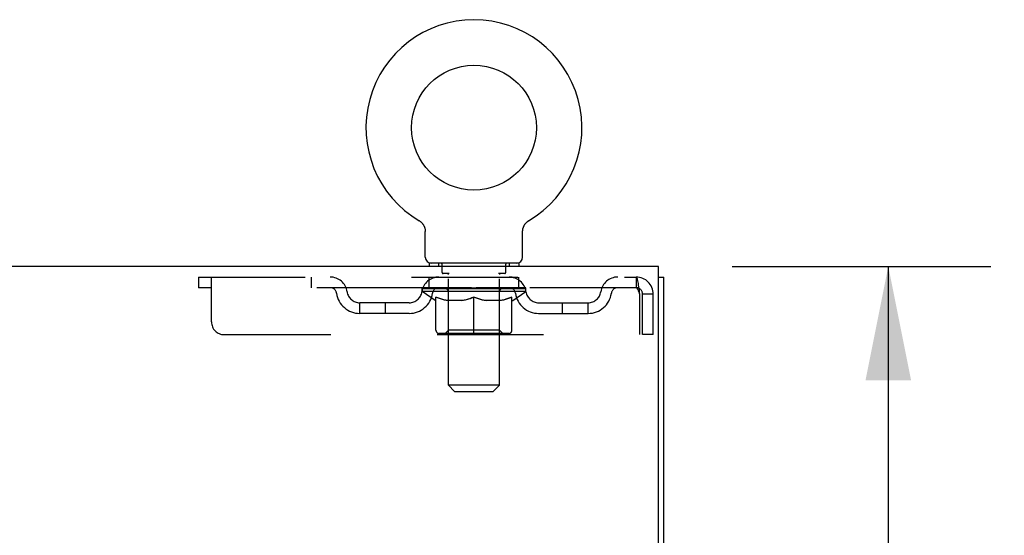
# Model space of a CAD drawing. Header units: inches. Extents: x 0 to 189, y 0 to 122.
# Tile 15 of 25: x 82.67 to 92.28, y 76.36 to 81.39. Entities that reach past the tile are written whole.
import ezdxf

# ---------------------------------------------------------------- set-up
doc = ezdxf.new("R2010")
doc.units = ezdxf.units.IN
doc.header["$LTSCALE"] = 10.388889
doc.header["$MEASUREMENT"] = 0
doc.linetypes.add('HIDDEN', pattern=[0.2, 0.1, -0.1])
doc.layers.get('0').update_dxf_attribs({"linetype": 'CONTINUOUS'})
doc.layers.add('DEFAULT_2', color=8, linetype='HIDDEN')
doc.layers.add('DIMENSIONS', color=7, linetype='CONTINUOUS')
doc.styles.get("Standard").update_dxf_attribs({"font": 'arial.ttf'})
doc.dimstyles.new('DIMSTYLE_1', dxfattribs={"dimtxt": 0.833333, "dimasz": 1.111111, "dimexe": 0.09, "dimexo": 0.07, "dimgap": 0.0375, "dimtad": 0, "dimtih": 1, "dimtoh": 1, "dimzin": 4, "dimdsep": 46, "dimtxsty": 'Standard', "dimblk": '_FILLED', "dimblk1": '_FILLED', "dimblk2": '_FILLED', "dimcen": 0.09, "dimadec": 3, "dimazin": 1, "dimtfac": 1, "dimtdec": 3, "dimtofl": 0, "dimtmove": 0, "dimatfit": 3, "dimldrblk": '_FILLED', "dimfxl": 0, "dimtolj": 1, "dimtzin": 4, "dimarcsym": 0})

# ---------------------------------------------------------------- blocks, each defined once
blk = doc.blocks.new('_FILLED')
at = {"color": 0, "linetype": 'ByBlock'}
blk.add_solid([(0, 0), (-1, 0.2), (-1, -0.2)], dxfattribs=at)
blk = doc.blocks.new('*D10')
at = {"layer": 'DIMENSIONS', "color": 2, "linetype": 'Continuous'}
for p, q in [((89.6253, 78.9824), (92.1503, 78.9824)), ((91.1503, 78.9824), (91.1503, 74.8782)), ((91.1503, 69.1074), (91.1503, 73.2116)), ((88.2373, 69.1074), (92.1503, 69.1074))]:
    blk.add_line(p, q, dxfattribs=at)
at = {"layer": 'DIMENSIONS', "color": 2, "linetype": 'Continuous', "xscale": 1.1111111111, "yscale": 1.1111111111, "zscale": 1.1111111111}
for p, rotation in [((91.1503, 78.9824), 90), ((91.1503, 69.1074), 270)]:
    blk.add_blockref('_FILLED', p, dxfattribs=dict(at, rotation=rotation))
at = {"layer": 'DIMENSIONS', "color": 2, "linetype": 'Continuous', "insert": (91.1503, 74.4616), "char_height": 0.83333, "width": 2.26456, "attachment_point": 2, "line_spacing_factor": 0.9}
blk.add_mtext('9.88', dxfattribs=at)

msp = doc.modelspace()

# ---------------------------------------------------------------- linework, layer by layer
at = {"color": 7, "linetype": 'Continuous'}
for p, q in [((86.5692, 79.429), (86.5692, 79.4291)), ((86.5692, 79.4291), (86.5729, 79.4268)), ((86.5729, 79.4268), (86.5765, 79.4244)), ((86.5765, 79.4244), (86.58, 79.4219)), ((86.58, 79.4219), (86.5835, 79.4192)), ((86.5834, 79.4193), (86.5868, 79.4165)), ((86.5867, 79.4165), (86.59, 79.4136)), ((86.59, 79.4136), (86.5932, 79.4106)), ((86.5931, 79.4106), (86.5962, 79.4075)), ((86.5962, 79.4075), (86.5992, 79.4043)), ((86.5991, 79.4044), (86.602, 79.401)), ((86.6019, 79.4011), (86.6047, 79.3976)), ((86.6046, 79.3977), (86.6073, 79.3941)), ((86.6072, 79.3942), (86.6097, 79.3905)), ((86.6097, 79.3906), (86.6121, 79.3869)), ((87.599, 79.3869), (87.6014, 79.3906)), ((87.6013, 79.3905), (87.6038, 79.3942)), ((87.6038, 79.3941), (87.6064, 79.3977)), ((87.6064, 79.3976), (87.6091, 79.4011)), ((87.6091, 79.401), (87.612, 79.4044)), ((87.6119, 79.4043), (87.6149, 79.4075)), ((87.6148, 79.4075), (87.6179, 79.4106)), ((87.6179, 79.4106), (87.6211, 79.4136)), ((87.621, 79.4136), (87.6243, 79.4165)), ((87.6243, 79.4165), (87.6277, 79.4193)), ((87.6276, 79.4192), (87.6311, 79.4219)), ((87.631, 79.4219), (87.6346, 79.4244)), ((87.6346, 79.4244), (87.6382, 79.4268)), ((87.6346, 79.4244), (87.6362, 79.4255)), ((87.6382, 79.4268), (87.6419, 79.4291)), ((87.6418, 79.429), (87.6419, 79.4291)), ((86.612, 79.3869), (86.6143, 79.3832)), ((86.6142, 79.3832), (86.6163, 79.3793)), ((86.6163, 79.3794), (86.6183, 79.3755)), ((86.6183, 79.3755), (86.6201, 79.3715)), ((86.6201, 79.3716), (86.6217, 79.3675)), ((86.6217, 79.3675), (86.6233, 79.3635)), ((86.6233, 79.3635), (86.6247, 79.3593)), ((86.6246, 79.3594), (86.6259, 79.3552)), ((86.6259, 79.3552), (86.627, 79.351)), ((86.627, 79.351), (86.6279, 79.3468)), ((86.6305, 79.0724), (86.6305, 79.3215)), ((87.5805, 79.3215), (87.5806, 79.3252)), ((87.5805, 79.0724), (87.5805, 79.3215)), ((87.5823, 79.3425), (87.5831, 79.3468)), ((87.5831, 79.3468), (87.5841, 79.351)), ((87.5841, 79.351), (87.5852, 79.3552)), ((87.5852, 79.3552), (87.5864, 79.3594)), ((87.5864, 79.3593), (87.5878, 79.3635)), ((87.5878, 79.3635), (87.5893, 79.3675)), ((87.5893, 79.3675), (87.591, 79.3716)), ((87.591, 79.3715), (87.5928, 79.3755)), ((87.5928, 79.3755), (87.5948, 79.3794)), ((87.5947, 79.3793), (87.5968, 79.3832)), ((87.5968, 79.3832), (87.599, 79.3869)), ((86.668, 79.0124), (86.668, 78.9824)), ((87.543, 79.0124), (86.668, 79.0124)), ((87.543, 79.0124), (87.543, 78.9824)), ((88.9075, 78.8784), (88.9595, 78.8784))]:
    msp.add_line(p, q, dxfattribs=at)
at = {"color": 3, "linetype": 'Continuous'}
for p, q in [((88.9075, 78.9824), (48.7615, 78.9824)), ((88.9075, 75.6464), (88.9075, 78.9824)), ((88.9595, 11.0864), (88.9595, 78.8784))]:
    msp.add_line(p, q, dxfattribs=at)
at = {"color": 7, "linetype": 'Continuous'}
for points in [[(86.6279, 79.3468), (86.6287, 79.3425), (86.6294, 79.3382), (86.6299, 79.3339), (86.6303, 79.3296), (86.6305, 79.3252), (86.6305, 79.3215)], [(86.6303, 79.3296), (86.6305, 79.3252), (86.6305, 79.3215)], [(87.5806, 79.3252), (87.5808, 79.3296), (87.5811, 79.3339), (87.5817, 79.3382), (87.5823, 79.3425)], [(87.5806, 79.3252), (87.5808, 79.3296), (87.5811, 79.3339), (87.5817, 79.3382), (87.5823, 79.3425)]]:
    msp.add_lwpolyline(points, dxfattribs=at)
msp.add_circle((87.1055, 80.3364), 0.609, dxfattribs=at)
for centre, radius, start, end in [((87.1055, 80.3364), 1.054, 300.39933, 239.60066), ((86.6905, 79.0724), 0.06, 180, 270), ((87.5205, 79.0724), 0.06, 270, 360)]:
    msp.add_arc(centre, radius, start, end, dxfattribs=at)
at = {"layer": 'DEFAULT_2', "color": 8, "linetype": 'HIDDEN'}
for p, q in [((86.5691, 79.4291), (86.5692, 79.4291)), ((86.5749, 79.4255), (86.5765, 79.4244)), ((86.7605, 79.0124), (86.7605, 78.9824)), ((87.4505, 79.0124), (87.4505, 78.9824)), ((86.7955, 78.9224), (86.7955, 79.0024)), ((86.8646, 78.9124), (86.8055, 78.9124)), ((87.4055, 78.9124), (87.3465, 78.9124)), ((87.4155, 78.9224), (87.4155, 79.0024)), ((84.418, 78.8784), (84.418, 78.7744)), ((84.418, 78.8784), (88.6885, 78.8784)), ((84.543, 78.4409), (84.543, 78.8784)), ((85.518, 78.8784), (85.518, 78.7744)), ((86.668, 78.7744), (86.668, 78.8784)), ((86.8565, 77.8224), (86.8565, 78.9024)), ((87.3545, 77.8224), (87.3545, 78.9024)), ((87.543, 78.7744), (87.543, 78.8784)), ((88.6885, 78.8784), (88.6885, 78.7744)), ((88.6909, 78.8773), (88.6885, 78.8784)), ((88.6885, 78.7744), (84.418, 78.7744)), ((86.5993, 78.737), (86.5993, 78.7744)), ((87.6117, 78.737), (86.5993, 78.737)), ((86.7267, 78.6479), (86.5993, 78.737)), ((86.607, 78.7691), (86.607, 78.7744)), ((86.6139, 78.7664), (86.6139, 78.7691)), ((86.6139, 78.7664), (87.5971, 78.7664)), ((86.621, 78.7664), (86.621, 78.7691)), ((86.6218, 78.7664), (86.6218, 78.7691)), ((86.6299, 78.7691), (86.6299, 78.7744)), ((86.6428, 78.7664), (86.6428, 78.7691)), ((86.6443, 78.7664), (86.6443, 78.7691)), ((86.6671, 78.7691), (86.6671, 78.7744)), ((86.6787, 78.7664), (86.6787, 78.7691)), ((86.6809, 78.7664), (86.6809, 78.7691)), ((86.8442, 78.7688), (86.6833, 78.7688)), ((86.7178, 78.7691), (86.7178, 78.7744)), ((86.7188, 78.7664), (86.7188, 78.7688)), ((86.7194, 78.7664), (86.7194, 78.7688)), ((86.7218, 78.7664), (86.7218, 78.7688)), ((86.7276, 78.7664), (86.7276, 78.7691)), ((86.7276, 78.7664), (86.7276, 78.7688)), ((86.7303, 78.7664), (86.7303, 78.7691)), ((86.733, 78.7664), (86.733, 78.7696)), ((86.7365, 78.7664), (86.7365, 78.7688)), ((86.7479, 78.7664), (86.7479, 78.7688)), ((86.7623, 78.7664), (86.7623, 78.7688)), ((86.7627, 78.7664), (86.7627, 78.771)), ((86.779, 78.7664), (86.779, 78.7688)), ((86.779, 78.7664), (86.779, 78.7688)), ((86.7801, 78.7691), (86.7801, 78.7744)), ((86.7879, 78.7664), (86.7879, 78.7691)), ((86.7912, 78.7664), (86.7912, 78.7691)), ((86.7986, 78.7664), (86.7986, 78.7688)), ((86.8076, 78.7664), (86.8076, 78.7722)), ((86.82, 78.7664), (86.82, 78.7688)), ((86.8224, 78.7664), (86.8224, 78.7688)), ((86.8442, 78.7664), (86.8442, 78.7688)), ((86.8978, 78.7688), (86.8482, 78.7688)), ((86.8524, 78.7691), (86.8524, 78.7744)), ((86.8555, 78.3599), (86.8555, 78.7346)), ((86.8579, 78.7664), (86.8579, 78.7691)), ((86.8616, 78.7664), (86.8616, 78.7691)), ((86.8664, 78.7664), (86.8664, 78.7731)), ((86.8697, 78.7664), (86.8697, 78.7688)), ((86.8785, 78.7664), (86.8785, 78.7688)), ((86.8978, 78.7664), (86.8978, 78.7688)), ((86.9576, 78.7688), (86.9103, 78.7688)), ((86.9266, 78.7664), (86.9266, 78.7688)), ((86.9324, 78.7691), (86.9324, 78.7744)), ((86.9354, 78.7664), (86.9354, 78.7691)), ((86.9373, 78.7664), (86.9373, 78.7738)), ((86.9394, 78.7664), (86.9394, 78.7691)), ((86.9454, 78.7664), (86.9454, 78.7691)), ((86.9576, 78.7664), (86.9576, 78.7688)), ((87.022, 78.7688), (86.9784, 78.7688)), ((86.9889, 78.7664), (86.9889, 78.7688)), ((87.0141, 78.7688), (87.1055, 78.7744)), ((87.0176, 78.7691), (87.0176, 78.7744)), ((87.0181, 78.7743), (87.0176, 78.7744)), ((87.018, 78.7664), (87.018, 78.7691)), ((87.0181, 78.7691), (87.0181, 78.7743)), ((87.0212, 78.7664), (87.0212, 78.7693)), ((87.022, 78.7664), (87.022, 78.7688)), ((87.0223, 78.7664), (87.0223, 78.7691)), ((87.0889, 78.7688), (87.0503, 78.7688)), ((87.0548, 78.7664), (87.0548, 78.7688)), ((87.0889, 78.7664), (87.0889, 78.7688)), ((87.1035, 78.7692), (87.1034, 78.7691)), ((87.1034, 78.7664), (87.1034, 78.7691)), ((87.1035, 78.7664), (87.1035, 78.7691)), ((87.1055, 78.7691), (87.1055, 78.7744)), ((87.1076, 78.7692), (87.1077, 78.7691)), ((87.1076, 78.7664), (87.1076, 78.7691)), ((87.1077, 78.7664), (87.1077, 78.7691)), ((87.1092, 78.7688), (87.1607, 78.7688)), ((87.1222, 78.7664), (87.1222, 78.7688)), ((87.1351, 78.7688), (87.1351, 78.7726)), ((87.1351, 78.7726), (87.197, 78.7688)), ((87.152, 78.7688), (87.152, 78.7716)), ((87.1563, 78.7664), (87.1563, 78.7688)), ((87.1888, 78.7664), (87.1888, 78.7691)), ((87.1891, 78.7664), (87.1891, 78.7688)), ((87.1891, 78.7688), (87.2326, 78.7688)), ((87.1899, 78.7664), (87.1899, 78.7693)), ((87.193, 78.7743), (87.1934, 78.7744)), ((87.193, 78.7691), (87.193, 78.7743)), ((87.193, 78.7664), (87.193, 78.7691)), ((87.1934, 78.7691), (87.1934, 78.7744)), ((87.2221, 78.7664), (87.2221, 78.7688)), ((87.2534, 78.7664), (87.2534, 78.7688)), ((87.2534, 78.7688), (87.3007, 78.7688)), ((87.2657, 78.7664), (87.2657, 78.7691)), ((87.2716, 78.7664), (87.2716, 78.7691)), ((87.2738, 78.7664), (87.2738, 78.7738)), ((87.2757, 78.7664), (87.2757, 78.7691)), ((87.2787, 78.7691), (87.2787, 78.7744)), ((87.2845, 78.7664), (87.2845, 78.7688)), ((87.3133, 78.7664), (87.3133, 78.7688)), ((87.3133, 78.7688), (87.3628, 78.7688)), ((87.3326, 78.7664), (87.3326, 78.7688)), ((87.3413, 78.7664), (87.3413, 78.7688)), ((87.3447, 78.7664), (87.3447, 78.7731)), ((87.3495, 78.7664), (87.3495, 78.7691)), ((87.3532, 78.7664), (87.3532, 78.7691)), ((87.3555, 78.3599), (87.3555, 78.7346)), ((87.3586, 78.7691), (87.3586, 78.7744)), ((87.3668, 78.7664), (87.3668, 78.7688)), ((87.3669, 78.7688), (87.5278, 78.7688)), ((87.3886, 78.7664), (87.3886, 78.7688)), ((87.3911, 78.7664), (87.3911, 78.7688)), ((87.4034, 78.7664), (87.4034, 78.7722)), ((87.4125, 78.7664), (87.4125, 78.7688)), ((87.4199, 78.7664), (87.4199, 78.7691)), ((87.4232, 78.7664), (87.4232, 78.7691)), ((87.4309, 78.7691), (87.4309, 78.7744)), ((87.4321, 78.7664), (87.4321, 78.7688)), ((87.4321, 78.7664), (87.4321, 78.7688)), ((87.4484, 78.7664), (87.4484, 78.771)), ((87.4487, 78.7664), (87.4487, 78.7688)), ((87.4632, 78.7664), (87.4632, 78.7688)), ((87.4746, 78.7664), (87.4746, 78.7688)), ((87.4781, 78.7664), (87.4781, 78.7696)), ((87.4807, 78.7664), (87.4807, 78.7691)), ((87.4835, 78.7664), (87.4835, 78.7691)), ((87.4835, 78.7664), (87.4835, 78.7688)), ((87.4844, 78.6479), (87.6117, 78.737)), ((87.4892, 78.7664), (87.4892, 78.7688)), ((87.4916, 78.7664), (87.4916, 78.7688)), ((87.4922, 78.7664), (87.4922, 78.7688)), ((87.4933, 78.7691), (87.4933, 78.7744)), ((87.5302, 78.7664), (87.5302, 78.7691)), ((87.5323, 78.7664), (87.5323, 78.7691)), ((87.5439, 78.7691), (87.5439, 78.7744)), ((87.5667, 78.7664), (87.5667, 78.7691)), ((87.5682, 78.7664), (87.5682, 78.7691)), ((87.5812, 78.7691), (87.5812, 78.7744)), ((87.5893, 78.7664), (87.5893, 78.7691)), ((87.59, 78.7664), (87.59, 78.7691)), ((87.5971, 78.7664), (87.5971, 78.7691)), ((87.604, 78.7691), (87.604, 78.7744)), ((87.6117, 78.737), (87.6117, 78.7744)), ((85.991, 78.5234), (85.991, 78.6274)), ((86.4739, 78.6274), (85.991, 78.6274)), ((86.241, 78.5234), (86.241, 78.6274)), ((86.7267, 78.6479), (86.735, 78.6479)), ((86.735, 78.3577), (86.735, 78.6825)), ((86.9926, 78.6479), (86.8488, 78.6479)), ((87.1055, 78.3281), (87.1055, 78.6828)), ((87.3622, 78.6479), (87.2185, 78.6479)), ((87.476, 78.3577), (87.476, 78.6825)), ((87.476, 78.6479), (87.4844, 78.6479)), ((87.7371, 78.6274), (88.2201, 78.6274)), ((87.9701, 78.5234), (87.9701, 78.6274)), ((88.2201, 78.5234), (88.2201, 78.6274)), ((88.7215, 78.7114), (88.7215, 78.3159)), ((88.7515, 78.3159), (88.7515, 78.7114)), ((88.8555, 78.7114), (88.7515, 78.7114)), ((88.8555, 78.3159), (88.8555, 78.7114)), ((86.4739, 78.5234), (85.991, 78.5234)), ((87.7371, 78.5234), (88.2201, 78.5234)), ((86.8555, 78.3599), (86.8237, 78.3281)), ((87.3555, 78.3599), (86.8555, 78.3599)), ((87.3555, 78.3599), (87.3874, 78.3281)), ((84.668, 78.3159), (88.7215, 78.3159)), ((87.4464, 78.3281), (86.7647, 78.3281)), ((88.8555, 78.3159), (88.7515, 78.3159)), ((87.3545, 77.8224), (86.8565, 77.8224)), ((86.9165, 77.7624), (86.8565, 77.8224)), ((86.9165, 77.7624), (87.2945, 77.7624)), ((87.2945, 77.7624), (87.3545, 77.8224))]:
    msp.add_line(p, q, dxfattribs=at)
for points in [[(88.6909, 78.8773), (88.6932, 78.8742), (88.6956, 78.869), (88.698, 78.8619), (88.7003, 78.8528), (88.7027, 78.842), (88.705, 78.8295), (88.7074, 78.8155), (88.7097, 78.8002), (88.7121, 78.7838), (88.7145, 78.7665), (88.7168, 78.7485), (88.7192, 78.7301), (88.7215, 78.7114)], [(88.6956, 78.7709), (88.6932, 78.7728), (88.6909, 78.774), (88.6885, 78.7744)], [(88.6956, 78.7709), (88.698, 78.7681), (88.7003, 78.7647), (88.7027, 78.7606), (88.705, 78.7559), (88.7074, 78.7507), (88.7097, 78.7449), (88.7121, 78.7387), (88.7145, 78.7322), (88.7168, 78.7254), (88.7192, 78.7184), (88.7215, 78.7114)], [(86.735, 78.6825), (86.7557, 78.6745), (86.776, 78.6675), (86.7959, 78.6613), (86.8156, 78.6559), (86.8353, 78.6515), (86.8549, 78.6479)], [(86.8488, 78.6479), (86.8301, 78.6516), (86.8113, 78.6561), (86.7925, 78.6614), (86.7736, 78.6674), (86.7544, 78.6742), (86.735, 78.6818)], [(86.9848, 78.6479), (87.0047, 78.6515), (87.0246, 78.6561), (87.0445, 78.6615), (87.0646, 78.6677), (87.085, 78.6749), (87.1055, 78.6828)], [(87.1055, 78.6815), (87.0861, 78.6739), (87.067, 78.6672), (87.0482, 78.6612), (87.0296, 78.656), (87.011, 78.6515), (86.9926, 78.6479)], [(87.1055, 78.6828), (87.1263, 78.6748), (87.1468, 78.6676), (87.1669, 78.6614), (87.1867, 78.656), (87.2065, 78.6515), (87.2262, 78.6479)], [(87.2185, 78.6479), (87.1999, 78.6516), (87.1812, 78.656), (87.1626, 78.6613), (87.1438, 78.6673), (87.1248, 78.674), (87.1055, 78.6815)], [(87.3562, 78.6479), (87.3759, 78.6515), (87.3957, 78.656), (87.4155, 78.6614), (87.4354, 78.6676), (87.4556, 78.6746), (87.476, 78.6825)], [(87.476, 78.6818), (87.4565, 78.6742), (87.4372, 78.6673), (87.4182, 78.6613), (87.3995, 78.656), (87.3808, 78.6516), (87.3622, 78.6479)]]:
    msp.add_lwpolyline(points, dxfattribs=at)
for centre, radius, start, end in [((86.7855, 79.0024), 0.01, 0, 90), ((87.4255, 79.0024), 0.01, 90, 180), ((86.8055, 78.9224), 0.01, 180, 270), ((86.8465, 78.9024), 0.01, 0, 90), ((87.3645, 78.9024), 0.01, 90, 180), ((87.4055, 78.9224), 0.01, 270, 360), ((85.7019, 78.7114), 0.167, 8.07163, 90), ((86.763, 78.7114), 0.167, 90, 171.92837), ((87.448, 78.7114), 0.167, 8.07163, 90), ((88.5092, 78.7114), 0.167, 90, 171.92837), ((88.6885, 78.7114), 0.167, 0, 90), ((85.7023, 78.7119), 0.0625, 7.98631, 90), ((85.991, 78.7524), 0.229, 187.98631, 270), ((85.991, 78.7524), 0.125, 188.07163, 270), ((86.4739, 78.7524), 0.125, 270, 351.92837), ((86.4739, 78.7524), 0.229, 270, 352.01369), ((86.7626, 78.7119), 0.0625, 90, 172.01369), ((86.8237, 78.7346), 0.0318, 0, 90), ((87.3874, 78.7346), 0.0318, 90, 180), ((87.4485, 78.7119), 0.0625, 7.98631, 90), ((87.7371, 78.7524), 0.229, 187.98631, 270), ((87.7371, 78.7524), 0.125, 188.07163, 270), ((88.2201, 78.7524), 0.125, 270, 351.92837), ((88.2201, 78.7524), 0.229, 270, 352.01369), ((88.5088, 78.7119), 0.0625, 90, 172.01369), ((88.6885, 78.7114), 0.063, 0, 90), ((84.668, 78.4409), 0.125, 180, 270), ((86.7647, 78.3577), 0.0296, 180, 270), ((87.4464, 78.3577), 0.0296, 270, 360)]:
    msp.add_arc(centre, radius, start, end, dxfattribs=at)
for centre, major_axis, ratio, start_param, end_param in [((86.5835, 78.7648), (0.1584, 0), 0.060556, 0.430652, 1.470503), ((87.1055, 78.7744), (0.5062, 0.0053), 0.05963, 2.96643, 3.140963), ((87.1055, 78.7744), (0.5062, 0), 0.060556, -3.141593, -2.96706), ((86.5835, 78.7595), (0.1584, 0.0017), 0.05963, 1.376596, 1.469874), ((86.564, 78.7648), (0.1584, 0.0017), 0.05963, 0.25549, 1.295341), ((86.6188, 78.7648), (0.1584, -0.0017), 0.05963, 0.605815, 1.645666), ((87.1055, 78.7744), (0.5062, 0.0105), 0.05688, 2.791345, 2.965878), ((87.1055, 78.7744), (0.5062, -0.0053), 0.05963, -2.96643, -2.791898), ((86.6188, 78.7595), (0.1584, 0), 0.060556, 1.551758, 1.645036), ((86.564, 78.7595), (0.1584, 0.0033), 0.05688, 1.20151, 1.294789), ((86.6197, 78.7613), (0.1313, 0.0014), 0.05963, 1.065228, 1.614276), ((86.6039, 78.7613), (0.1313, 0.0027), 0.05688, 0.890143, 1.43919), ((86.6503, 78.7613), (0.1313, 0), 0.060556, 1.240391, 1.789438), ((86.5611, 78.7648), (0.1584, 0.0033), 0.05688, 0.080405, 1.120256), ((86.6689, 78.7648), (0.1584, -0.0033), 0.05688, 0.7809, 1.820751), ((87.1055, 78.7744), (0.5062, 0.0154), 0.052395, 2.616403, 2.790936), ((87.1055, 78.7744), (0.5062, -0.0105), 0.05688, -2.791345, -2.616812), ((86.6689, 78.7595), (0.1584, -0.0017), 0.05963, 1.72692, 1.820198), ((86.5611, 78.7595), (0.1584, 0.0048), 0.052395, 1.026568, 1.119847), ((86.6034, 78.7613), (0.1313, 0.004), 0.052395, 0.715201, 1.264248), ((86.6946, 78.7613), (0.1313, -0.0014), 0.05963, 1.415553, 1.9646), ((86.7322, 78.7648), (0.1584, -0.0048), 0.052395, 0.955842, 1.995693), ((87.1055, 78.7744), (0.5062, 0.0197), 0.046319, 2.441654, 2.616187), ((87.1055, 78.7744), (0.5062, -0.0154), 0.052395, -2.616403, -2.44187), ((86.5746, 78.7648), (0.1584, 0.0048), 0.052395, -0.094537, 0.945314), ((86.7322, 78.7595), (0.1584, -0.0033), 0.05688, 1.902006, 1.995284), ((86.5746, 78.7595), (0.1584, 0.0062), 0.046319, 0.851819, 0.945098), ((86.6181, 78.7613), (0.1313, 0.0051), 0.046319, 0.540452, 1.089499), ((86.7515, 78.7613), (0.1313, -0.0027), 0.05688, 1.590638, 2.139686), ((86.8069, 78.7648), (0.1584, -0.0062), 0.046319, 1.130591, 2.170442), ((87.1055, 78.7744), (0.5062, 0.0235), 0.038841, 2.267123, 2.441656), ((87.1055, 78.7744), (0.5062, -0.0197), 0.046319, -2.441654, -2.267121), ((86.6043, 78.7648), (0.1584, 0.0062), 0.046319, -0.269286, 0.770565), ((86.8069, 78.7595), (0.1584, -0.0048), 0.052395, 2.076947, 2.170226), ((86.6043, 78.7595), (0.1584, 0.0074), 0.038841, 0.677289, 0.770567), ((86.6477, 78.7613), (0.1313, 0.0061), 0.038841, 0.365921, 0.914969), ((86.8191, 78.7613), (0.1313, -0.004), 0.052395, 1.76558, 2.314627), ((86.8907, 78.7648), (0.1584, -0.0074), 0.038841, 1.305122, 2.344973), ((87.1055, 78.7744), (0.5062, 0.0266), 0.030195, 2.09281, 2.267343), ((87.1055, 78.7744), (0.5062, -0.0235), 0.038841, -2.267123, -2.092591), ((86.6492, 78.7648), (0.1584, 0.0074), 0.038841, -0.443817, 0.596034), ((86.8907, 78.7595), (0.1584, -0.0062), 0.046319, 2.251696, 2.344975), ((86.6492, 78.7595), (0.1584, 0.0083), 0.030195, 0.502975, 0.596254), ((86.6911, 78.7613), (0.1313, 0.0069), 0.030195, 0.191608, 0.740655), ((86.8954, 78.7613), (0.1313, -0.0051), 0.046319, 1.940329, 2.489376), ((86.708, 78.7648), (0.1584, 0.0083), 0.030195, -0.61813, 0.421721), ((86.981, 78.7648), (0.1584, -0.0083), 0.030195, 1.479435, 2.519286), ((87.1055, 78.7744), (0.5062, 0.0288), 0.020645, 1.918687, 2.09322), ((87.1055, 78.7744), (0.5062, -0.0266), 0.030195, -2.09281, -1.918277), ((86.981, 78.7595), (0.1584, -0.0074), 0.038841, 2.426227, 2.519505), ((86.708, 78.7595), (0.1584, 0.009), 0.020645, 0.328852, 0.422131), ((86.7471, 78.7613), (0.1313, 0.0075), 0.020645, 0.017485, 0.566532), ((86.9781, 78.7613), (0.1313, -0.0061), 0.038841, 2.11486, 2.663907), ((86.7789, 78.7648), (0.1584, 0.009), 0.020645, -0.792253, 0.247598), ((87.0751, 78.7648), (0.1584, -0.009), 0.020645, 1.653558, 2.693409), ((87.1055, 78.7744), (0.5062, 0.0302), 0.010478, 1.744704, 1.919237), ((87.1055, 78.7744), (0.5062, -0.0288), 0.020645, -1.918687, -1.744154), ((87.0751, 78.7595), (0.1584, -0.0083), 0.030195, 2.60054, 2.693819), ((86.7789, 78.7595), (0.1584, 0.0094), 0.010478, 0.154869, 0.248148), ((86.8141, 78.7613), (0.1313, 0.0078), 0.010478, 6.126688, 6.675735), ((87.0647, 78.7613), (0.1313, -0.0069), 0.030195, 2.289173, 2.83822), ((86.8597, 78.7648), (0.1584, 0.0094), 0.010478, -0.966236, -0.000846), ((87.1701, 78.7648), (0.1584, -0.0094), 0.010478, 1.827541, 2.867392), ((87.1055, 78.7744), (0.5062, -0.0302), 0.010478, -1.744704, -1.563007), ((87.1701, 78.7595), (0.1584, -0.009), 0.020645, 2.774664, 2.867942), ((87.1525, 78.7613), (0.1313, -0.0075), 0.020645, 2.463296, 3.012344), ((87.041, 78.7648), (0.1584, 0.0094), 0.010478, 0.274201, 1.314052), ((86.9722, 78.7613), (0.1313, 0.0078), 0.010478, -0.000483, 0.504314), ((86.9479, 78.7595), (0.1584, 0.0094), 0.010478, 0.099668, 0.192946), ((87.1055, 78.7744), (0.5062, 0.0302), 0.010478, -1.571421, -1.396888), ((87.2389, 78.7613), (0.1313, -0.0078), 0.010478, 2.637279, 3.14189), ((87.2631, 78.7595), (0.1584, -0.0094), 0.010478, 2.74231, 2.948646), ((87.136, 78.7648), (0.1584, 0.009), 0.020645, 0.448184, 1.488034), ((87.0586, 78.7613), (0.1313, 0.0075), 0.020645, 0.129249, 0.678296), ((87.041, 78.7595), (0.1584, 0.009), 0.020645, 0.273651, 0.366929), ((87.3514, 78.7648), (0.1584, -0.0094), 0.010478, -3.140747, -2.175357), ((87.1055, 78.7744), (0.5062, 0.0288), 0.020645, -1.397439, -1.222906), ((87.1055, 78.7744), (0.5062, -0.0302), 0.010478, 1.222355, 1.396888), ((87.2301, 78.7648), (0.1584, 0.0083), 0.030195, 0.622307, 1.662158), ((87.1464, 78.7613), (0.1313, 0.0069), 0.030195, 0.303372, 0.852419), ((87.397, 78.7613), (0.1313, -0.0078), 0.010478, 2.749043, 3.29809), ((87.4322, 78.7648), (0.1584, -0.009), 0.020645, 2.893995, 3.933846), ((87.136, 78.7595), (0.1584, 0.0083), 0.030195, 0.447774, 0.541052), ((87.4322, 78.7595), (0.1584, -0.0094), 0.010478, 2.893445, 2.986723), ((87.3204, 78.7648), (0.1584, 0.0074), 0.038841, 0.79662, 1.836471), ((87.1055, 78.7744), (0.5062, 0.0266), 0.030195, -1.223315, -1.048783), ((87.1055, 78.7744), (0.5062, -0.0288), 0.020645, 1.048373, 1.222906), ((87.2329, 78.7613), (0.1313, 0.0061), 0.038841, 0.477686, 1.026733), ((87.4639, 78.7613), (0.1313, -0.0075), 0.020645, 2.57506, 3.124108), ((87.503, 78.7648), (0.1584, -0.0083), 0.030195, 2.719872, 3.759723), ((87.4042, 78.7648), (0.1584, 0.0062), 0.046319, 0.971151, 2.011002), ((87.2301, 78.7595), (0.1584, 0.0074), 0.038841, 0.622087, 0.715366), ((87.503, 78.7595), (0.1584, -0.009), 0.020645, 2.719462, 2.812741), ((87.1055, 78.7744), (0.5062, 0.0235), 0.038841, -1.049002, -0.874469), ((87.1055, 78.7744), (0.5062, -0.0266), 0.030195, 0.87425, 1.048783), ((87.3156, 78.7613), (0.1313, 0.0051), 0.046319, 0.652216, 1.201263), ((87.4789, 78.7648), (0.1584, 0.0048), 0.052395, 1.1459, 2.185751), ((87.52, 78.7613), (0.1313, -0.0069), 0.030195, 2.400937, 2.949985), ((87.5618, 78.7648), (0.1584, -0.0074), 0.038841, 2.545558, 3.585409), ((87.392, 78.7613), (0.1313, 0.004), 0.052395, 0.826965, 1.376012), ((87.3204, 78.7595), (0.1584, 0.0062), 0.046319, 0.796618, 0.889896), ((87.5618, 78.7595), (0.1584, -0.0083), 0.030195, 2.545339, 2.638617), ((87.5422, 78.7648), (0.1584, 0.0033), 0.05688, 1.320842, 2.360692), ((87.1055, 78.7744), (0.5062, 0.0197), 0.046319, -0.874471, -0.699939), ((87.1055, 78.7744), (0.5062, -0.0235), 0.038841, 0.699936, 0.874469), ((87.6068, 78.7648), (0.1584, -0.0062), 0.046319, 2.371028, 3.410879), ((87.5634, 78.7613), (0.1313, -0.0061), 0.038841, 2.226624, 2.775671), ((87.5923, 78.7648), (0.1584, 0.0017), 0.05963, 1.495927, 2.535778), ((87.4596, 78.7613), (0.1313, 0.0027), 0.05688, 1.001907, 1.550954), ((87.6364, 78.7648), (0.1584, -0.0048), 0.052395, 2.196279, 3.23613), ((87.5929, 78.7613), (0.1313, -0.0051), 0.046319, 2.052093, 2.601141), ((87.4042, 78.7595), (0.1584, 0.0048), 0.052395, 0.971367, 1.064645), ((87.6068, 78.7595), (0.1584, -0.0074), 0.038841, 2.371026, 2.464304), ((87.6276, 78.7648), (0.1584, 0), 0.060556, 1.671089, 2.71094), ((87.65, 78.7648), (0.1584, -0.0033), 0.05688, 2.021337, 3.061188), ((87.1055, 78.7744), (0.5062, 0.0154), 0.052395, -0.699723, -0.52519), ((87.1055, 78.7744), (0.5062, -0.0197), 0.046319, 0.525406, 0.699939), ((87.647, 78.7648), (0.1584, -0.0017), 0.05963, 1.846251, 2.886102), ((87.5164, 78.7613), (0.1313, 0.0014), 0.05963, 1.176993, 1.72604), ((87.6076, 78.7613), (0.1313, -0.004), 0.052395, 1.877344, 2.426392), ((87.5608, 78.7613), (0.1313, 0), 0.060556, 1.352155, 1.901202), ((87.6071, 78.7613), (0.1313, -0.0027), 0.05688, 1.702402, 2.25145), ((87.5913, 78.7613), (0.1313, -0.0014), 0.05963, 1.527317, 2.076364), ((87.4789, 78.7595), (0.1584, 0.0033), 0.05688, 1.146309, 1.239587), ((87.6364, 78.7595), (0.1584, -0.0062), 0.046319, 2.196495, 2.289773), ((87.1055, 78.7744), (0.5062, 0.0105), 0.05688, -0.524781, -0.350248), ((87.1055, 78.7744), (0.5062, -0.0154), 0.052395, 0.350657, 0.52519), ((87.5422, 78.7595), (0.1584, 0.0017), 0.05963, 1.321394, 1.414673), ((87.65, 78.7595), (0.1584, -0.0048), 0.052395, 2.021746, 2.115024), ((87.1055, 78.7744), (0.5062, 0.0053), 0.05963, -0.349695, -0.175162), ((87.1055, 78.7744), (0.5062, -0.0105), 0.05688, 0.175715, 0.350248), ((87.5923, 78.7595), (0.1584, 0), 0.060556, 1.496556, 1.589835), ((87.647, 78.7595), (0.1584, -0.0033), 0.05688, 1.846804, 1.940083), ((87.6276, 78.7595), (0.1584, -0.0017), 0.05963, 1.671719, 1.764997), ((87.1055, 78.7744), (0.5062, 0), 0.060556, -0.174533, 0), ((87.1055, 78.7744), (0.5062, -0.0053), 0.05963, 0.000629, 0.175162)]:
    msp.add_ellipse(centre, major_axis=major_axis, ratio=ratio, start_param=start_param, end_param=end_param, dxfattribs=at)

# ---------------------------------------------------------------- dimensions: what is measured, and where the dimension line sits
at = {"layer": 'DIMENSIONS', "color": 2, "linetype": 'Continuous'}
dim = msp.add_linear_dim(base=(91.1502903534, 69.1073882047), p1=(89.5553084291, 78.9823882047), p2=(88.1673084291, 69.1073882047), angle=270, dimstyle='DIMSTYLE_1', dxfattribs=at)
dim.commit()
dim.dimension.update_dxf_attribs({"geometry": '*D10', "text_midpoint": (91.1461088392, 74.0402408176), "dimtype": 160})

doc.saveas('drawing.dxf')
